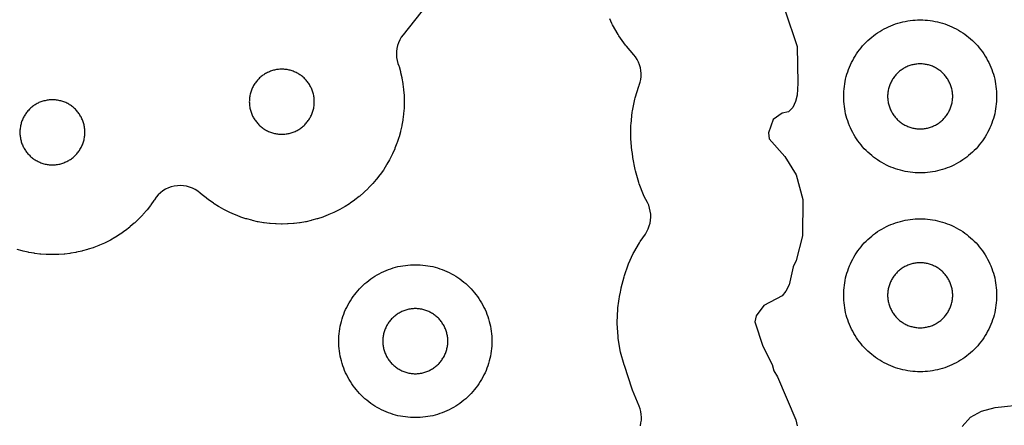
# Model space of a CAD drawing. Header units: millimetres. Extents: x 0 to 2500, y 0 to 1250.
# Tile 20 of 140: x 115 to 244, y 408 to 461. Entities that reach past the tile are written whole.
import ezdxf

# ---------------------------------------------------------------- set-up
doc = ezdxf.new("R2010")
doc.units = ezdxf.units.MM
doc.layers.add('CUT', color=1, linetype='Continuous')

msp = doc.modelspace()

# ---------------------------------------------------------------- linework, layer by layer
at = {"layer": 'CUT'}
for points in [[(174.69, 470.92), (164.9, 458.55), (164.67, 458.23), (164.47, 457.88), (164.31, 457.52), (164.18, 457.15), (164.09, 456.76), (164.04, 456.37), (164.03, 455.98), (164.06, 455.58), (164.13, 455.19), (164.23, 454.81), (164.34, 454.5), (164.37, 454.4), (164.55, 453.74), (164.57, 453.64), (164.73, 452.97), (164.74, 452.88), (164.86, 452.2), (164.88, 452.1), (164.96, 451.42), (164.97, 451.32), (165.02, 450.64), (165.03, 450.54), (165.04, 449.85), (165.04, 449.75), (165.03, 449.07), (165.02, 448.97), (164.97, 448.28), (164.96, 448.19), (164.88, 447.5), (164.86, 447.41), (164.74, 446.73), (164.73, 446.63), (164.57, 445.96), (164.55, 445.87), (164.37, 445.21), (164.34, 445.11), (164.12, 444.46), (164.09, 444.37), (163.84, 443.73), (163.81, 443.64), (163.53, 443.01), (163.49, 442.92), (163.18, 442.31), (163.13, 442.22), (162.79, 441.62), (162.74, 441.54), (162.37, 440.96), (162.32, 440.87), (161.92, 440.31), (161.86, 440.23), (161.44, 439.69), (161.38, 439.62), (160.93, 439.1), (160.86, 439.02), (160.39, 438.53), (160.32, 438.46), (159.82, 437.98), (159.75, 437.92), (159.23, 437.47), (159.16, 437.41), (158.61, 436.98), (158.53, 436.92), (157.97, 436.53), (157.89, 436.47), (157.31, 436.11), (157.23, 436.06), (156.63, 435.72), (156.54, 435.67), (155.93, 435.36), (155.84, 435.32), (155.21, 435.04), (155.12, 435), (154.48, 434.76), (154.39, 434.72), (153.73, 434.51), (153.64, 434.48), (152.98, 434.3), (152.88, 434.27), (152.21, 434.12), (152.12, 434.1), (151.44, 433.99), (151.34, 433.97), (150.66, 433.89), (150.56, 433.88), (149.88, 433.83), (149.78, 433.82), (149.09, 433.81), (148.99, 433.81), (148.31, 433.82), (148.21, 433.83), (147.52, 433.88), (147.43, 433.89), (146.74, 433.97), (146.65, 433.99), (145.97, 434.1), (145.87, 434.12), (145.2, 434.27), (145.11, 434.3), (144.45, 434.48), (144.35, 434.51), (143.7, 434.72), (143.61, 434.76), (142.97, 435), (142.88, 435.04), (142.25, 435.32), (142.16, 435.36), (141.55, 435.67), (141.46, 435.72), (140.86, 436.06), (140.78, 436.11), (140.2, 436.47), (140.11, 436.53), (139.55, 436.92), (139.47, 436.98), (138.93, 437.41), (138.86, 437.47), (138.39, 437.87), (138.07, 438.12), (137.73, 438.33), (137.37, 438.51), (136.99, 438.65), (136.6, 438.76), (136.2, 438.82), (135.79, 438.84), (135.39, 438.82), (134.99, 438.76), (134.6, 438.66), (134.22, 438.53), (133.86, 438.35), (133.51, 438.14), (133.19, 437.89), (132.9, 437.62), (132.63, 437.31), (132.4, 436.98), (132.38, 436.96), (132.33, 436.87), (131.93, 436.31), (131.87, 436.23), (131.45, 435.69), (131.39, 435.62), (130.94, 435.1), (130.87, 435.02), (130.4, 434.53), (130.33, 434.46), (129.83, 433.98), (129.76, 433.92), (129.24, 433.47), (129.16, 433.41), (128.62, 432.98), (128.54, 432.92), (127.98, 432.53), (127.9, 432.47), (127.32, 432.11), (127.23, 432.06), (126.64, 431.72), (126.55, 431.67), (125.94, 431.36), (125.85, 431.32), (125.22, 431.04), (125.13, 431), (124.49, 430.76), (124.4, 430.72), (123.74, 430.51), (123.65, 430.48), (122.99, 430.3), (122.89, 430.27), (122.22, 430.12), (122.13, 430.1), (121.45, 429.99), (121.35, 429.97), (120.67, 429.89), (120.57, 429.88), (119.89, 429.83), (119.79, 429.82), (119.1, 429.81), (119, 429.81), (118.32, 429.82), (118.22, 429.83), (117.53, 429.88), (117.43, 429.89), (116.75, 429.97), (116.66, 429.99), (115.98, 430.1), (115.88, 430.12), (115.21, 430.27), (115.12, 430.3), (114.45, 430.48)], [(214.79, 461.83), (216.41, 457.04), (216.52, 452.23), (216.43, 450.64), (216.2, 449.85), (215.86, 449.04), (215.28, 448.47), (214.45, 448.31), (213.3, 447.49), (212.66, 445.74), (212.77, 444.97), (214.82, 442.63), (216.3, 440.24), (217.16, 437.03), (217.13, 432.25), (216.27, 429.04), (215.88, 428.2), (215.37, 425.85), (214.95, 425.04), (214.47, 424.41), (212.08, 423.18), (211.05, 421.83), (210.89, 421.04), (211.95, 417.86), (213.14, 415.45), (213.35, 414.62), (213.84, 413.84), (216.24, 408.23), (216.41, 407.44)], [(195.92, 407.44), (196, 407.81), (196.05, 408.18), (196.06, 408.55), (196.04, 408.93), (195.98, 409.3), (195.88, 409.66), (195.76, 410.01), (194.9, 412.11), (194.85, 412.24), (193.83, 415.3), (193.8, 415.4), (193.34, 417.06), (193.29, 417.26), (193.02, 418.91), (193, 419.12), (192.89, 420.79), (192.89, 421), (192.97, 422.67), (192.99, 422.87), (193.24, 424.58), (193.26, 424.68), (193.4, 425.38), (193.42, 425.47), (193.79, 426.92), (193.84, 427.09), (194.32, 428.46), (194.39, 428.63), (194.99, 429.95), (195.07, 430.11), (195.79, 431.37), (195.88, 431.52), (196.57, 432.5), (196.78, 432.84), (196.95, 433.19), (197.09, 433.56), (197.2, 433.94), (197.26, 434.33), (197.29, 434.72), (197.27, 435.11), (197.22, 435.51), (197.13, 435.89), (197.01, 436.26), (196.84, 436.62), (196.43, 437.43), (196.35, 437.61), (195.77, 439.06), (195.7, 439.25), (195.27, 440.75), (195.23, 440.94), (194.94, 442.53), (194.92, 442.63), (194.83, 443.31), (194.82, 443.4), (194.68, 444.99), (194.68, 445.18), (194.69, 446.72), (194.71, 446.91), (194.87, 448.44), (194.9, 448.63), (195.21, 450.14), (195.26, 450.33), (195.73, 451.85), (195.76, 451.94), (195.78, 451.98), (195.89, 452.35), (195.97, 452.72), (196.01, 453.11), (196.02, 453.49), (195.98, 453.87), (195.92, 454.25), (195.81, 454.62), (195.67, 454.98), (195.5, 455.33), (195.29, 455.65), (195.05, 455.95), (194.1, 457.07), (193.98, 457.21), (193.12, 458.42), (193.02, 458.58), (192.28, 459.86), (192.2, 460.02), (191.92, 460.62)], [(237.97, 407.33), (239.06, 408.55), (240.5, 409.36), (242.32, 409.82), (246.37, 410.28)]]:
    msp.add_lwpolyline(points, dxfattribs=at)
for points in [[(242.49, 450.17), (242.48, 449.85), (242.45, 449.52), (242.41, 449.2), (242.37, 448.87), (242.31, 448.55), (242.24, 448.23), (242.16, 447.91), (242.07, 447.6), (241.97, 447.29), (241.86, 446.98), (241.74, 446.67), (241.61, 446.37), (241.47, 446.08), (241.32, 445.79), (241.16, 445.5), (240.99, 445.22), (240.82, 444.94), (240.63, 444.68), (240.43, 444.41), (240.23, 444.16), (240.02, 443.91), (239.8, 443.66), (239.57, 443.43), (239.34, 443.2), (239.09, 442.98), (238.84, 442.77), (238.59, 442.57), (238.33, 442.37), (238.06, 442.19), (237.78, 442.01), (237.5, 441.84), (237.21, 441.68), (236.92, 441.53), (236.63, 441.39), (236.33, 441.26), (236.02, 441.14), (235.71, 441.03), (235.4, 440.93), (235.09, 440.84), (234.77, 440.76), (234.45, 440.69), (234.13, 440.63), (233.81, 440.59), (233.48, 440.55), (233.15, 440.52), (232.83, 440.51), (232.5, 440.5), (232.17, 440.51), (231.85, 440.52), (231.52, 440.55), (231.2, 440.59), (230.87, 440.63), (230.55, 440.69), (230.23, 440.76), (229.91, 440.84), (229.6, 440.93), (229.29, 441.03), (228.98, 441.14), (228.67, 441.26), (228.37, 441.39), (228.08, 441.53), (227.79, 441.68), (227.5, 441.84), (227.22, 442.01), (226.94, 442.19), (226.68, 442.37), (226.41, 442.57), (226.16, 442.77), (225.91, 442.98), (225.66, 443.2), (225.43, 443.43), (225.2, 443.66), (224.98, 443.91), (224.77, 444.16), (224.57, 444.41), (224.37, 444.68), (224.19, 444.94), (224.01, 445.22), (223.84, 445.5), (223.68, 445.79), (223.53, 446.08), (223.39, 446.37), (223.26, 446.67), (223.14, 446.98), (223.03, 447.29), (222.93, 447.6), (222.84, 447.91), (222.76, 448.23), (222.69, 448.55), (222.63, 448.87), (222.59, 449.2), (222.55, 449.52), (222.52, 449.85), (222.51, 450.17), (222.5, 450.5), (222.51, 450.83), (222.52, 451.15), (222.55, 451.48), (222.59, 451.81), (222.63, 452.13), (222.69, 452.45), (222.76, 452.77), (222.84, 453.09), (222.93, 453.4), (223.03, 453.71), (223.14, 454.02), (223.26, 454.33), (223.39, 454.63), (223.53, 454.92), (223.68, 455.21), (223.84, 455.5), (224.01, 455.78), (224.19, 456.06), (224.37, 456.33), (224.57, 456.59), (224.77, 456.84), (224.98, 457.09), (225.2, 457.34), (225.43, 457.57), (225.66, 457.8), (225.91, 458.02), (226.16, 458.23), (226.41, 458.43), (226.68, 458.63), (226.94, 458.82), (227.22, 458.99), (227.5, 459.16), (227.79, 459.32), (228.08, 459.47), (228.37, 459.61), (228.67, 459.74), (228.98, 459.86), (229.29, 459.97), (229.6, 460.07), (229.91, 460.16), (230.23, 460.24), (230.55, 460.31), (230.87, 460.37), (231.2, 460.41), (231.52, 460.45), (231.85, 460.48), (232.17, 460.49), (232.5, 460.5), (232.83, 460.49), (233.15, 460.48), (233.48, 460.45), (233.81, 460.41), (234.13, 460.37), (234.45, 460.31), (234.77, 460.24), (235.09, 460.16), (235.4, 460.07), (235.71, 459.97), (236.02, 459.86), (236.33, 459.74), (236.63, 459.61), (236.92, 459.47), (237.21, 459.32), (237.5, 459.16), (237.78, 458.99), (238.06, 458.82), (238.33, 458.63), (238.59, 458.43), (238.84, 458.23), (239.09, 458.02), (239.34, 457.8), (239.57, 457.57), (239.8, 457.34), (240.02, 457.09), (240.23, 456.84), (240.43, 456.59), (240.63, 456.33), (240.82, 456.06), (240.99, 455.78), (241.16, 455.5), (241.32, 455.21), (241.47, 454.92), (241.61, 454.63), (241.74, 454.33), (241.86, 454.02), (241.97, 453.71), (242.07, 453.4), (242.16, 453.09), (242.24, 452.77), (242.31, 452.45), (242.37, 452.13), (242.41, 451.81), (242.45, 451.48), (242.48, 451.15), (242.49, 450.83), (242.5, 450.5)], [(236.75, 450.64), (236.74, 450.78), (236.73, 450.92), (236.71, 451.06), (236.69, 451.19), (236.67, 451.33), (236.64, 451.47), (236.61, 451.6), (236.57, 451.73), (236.52, 451.87), (236.48, 452), (236.43, 452.13), (236.37, 452.25), (236.31, 452.38), (236.25, 452.5), (236.18, 452.63), (236.11, 452.74), (236.03, 452.86), (235.95, 452.98), (235.87, 453.09), (235.79, 453.2), (235.7, 453.3), (235.6, 453.41), (235.51, 453.51), (235.41, 453.6), (235.3, 453.7), (235.2, 453.79), (235.09, 453.87), (234.98, 453.95), (234.86, 454.03), (234.74, 454.11), (234.63, 454.18), (234.5, 454.25), (234.38, 454.31), (234.25, 454.37), (234.13, 454.43), (234, 454.48), (233.87, 454.52), (233.73, 454.57), (233.6, 454.61), (233.47, 454.64), (233.33, 454.67), (233.19, 454.69), (233.06, 454.71), (232.92, 454.73), (232.78, 454.74), (232.64, 454.75), (232.5, 454.75), (232.36, 454.75), (232.22, 454.74), (232.08, 454.73), (231.95, 454.71), (231.81, 454.69), (231.67, 454.67), (231.54, 454.64), (231.4, 454.61), (231.27, 454.57), (231.13, 454.52), (231, 454.48), (230.87, 454.43), (230.75, 454.37), (230.62, 454.31), (230.5, 454.25), (230.38, 454.18), (230.26, 454.11), (230.14, 454.03), (230.02, 453.95), (229.91, 453.87), (229.8, 453.79), (229.7, 453.7), (229.6, 453.6), (229.5, 453.51), (229.4, 453.41), (229.31, 453.3), (229.22, 453.2), (229.13, 453.09), (229.05, 452.98), (228.97, 452.86), (228.89, 452.74), (228.82, 452.63), (228.75, 452.5), (228.69, 452.38), (228.63, 452.25), (228.57, 452.13), (228.52, 452), (228.48, 451.87), (228.43, 451.73), (228.4, 451.6), (228.36, 451.47), (228.33, 451.33), (228.31, 451.19), (228.29, 451.06), (228.27, 450.92), (228.26, 450.78), (228.25, 450.64), (228.25, 450.5), (228.25, 450.36), (228.26, 450.22), (228.27, 450.08), (228.29, 449.95), (228.31, 449.81), (228.33, 449.67), (228.36, 449.54), (228.4, 449.4), (228.43, 449.27), (228.48, 449.13), (228.52, 449), (228.57, 448.87), (228.63, 448.75), (228.69, 448.62), (228.75, 448.5), (228.82, 448.38), (228.89, 448.26), (228.97, 448.14), (229.05, 448.02), (229.13, 447.91), (229.22, 447.8), (229.31, 447.7), (229.4, 447.6), (229.5, 447.5), (229.6, 447.4), (229.7, 447.31), (229.8, 447.22), (229.91, 447.13), (230.02, 447.05), (230.14, 446.97), (230.26, 446.89), (230.38, 446.82), (230.5, 446.75), (230.62, 446.69), (230.75, 446.63), (230.87, 446.57), (231, 446.52), (231.13, 446.48), (231.27, 446.43), (231.4, 446.4), (231.54, 446.36), (231.67, 446.33), (231.81, 446.31), (231.95, 446.29), (232.08, 446.27), (232.22, 446.26), (232.36, 446.25), (232.5, 446.25), (232.64, 446.25), (232.78, 446.26), (232.92, 446.27), (233.06, 446.29), (233.19, 446.31), (233.33, 446.33), (233.47, 446.36), (233.6, 446.4), (233.73, 446.43), (233.87, 446.48), (234, 446.52), (234.13, 446.57), (234.25, 446.63), (234.38, 446.69), (234.5, 446.75), (234.63, 446.82), (234.74, 446.89), (234.86, 446.97), (234.98, 447.05), (235.09, 447.13), (235.2, 447.22), (235.3, 447.31), (235.41, 447.4), (235.51, 447.5), (235.6, 447.6), (235.7, 447.7), (235.79, 447.8), (235.87, 447.91), (235.95, 448.02), (236.03, 448.14), (236.11, 448.26), (236.18, 448.38), (236.25, 448.5), (236.31, 448.62), (236.37, 448.75), (236.43, 448.87), (236.48, 449), (236.52, 449.13), (236.57, 449.27), (236.61, 449.4), (236.64, 449.54), (236.67, 449.67), (236.69, 449.81), (236.71, 449.95), (236.73, 450.08), (236.74, 450.22), (236.75, 450.36), (236.75, 450.5)], [(153.29, 449.94), (153.28, 450.08), (153.27, 450.22), (153.26, 450.36), (153.24, 450.5), (153.21, 450.63), (153.18, 450.77), (153.15, 450.9), (153.11, 451.04), (153.07, 451.17), (153.02, 451.3), (152.97, 451.43), (152.91, 451.56), (152.86, 451.68), (152.79, 451.81), (152.72, 451.93), (152.65, 452.05), (152.58, 452.17), (152.5, 452.28), (152.42, 452.39), (152.33, 452.5), (152.24, 452.61), (152.15, 452.71), (152.05, 452.81), (151.95, 452.91), (151.85, 453), (151.74, 453.09), (151.63, 453.18), (151.52, 453.26), (151.4, 453.34), (151.29, 453.41), (151.17, 453.48), (151.05, 453.55), (150.92, 453.62), (150.8, 453.68), (150.67, 453.73), (150.54, 453.78), (150.41, 453.83), (150.28, 453.87), (150.14, 453.91), (150.01, 453.94), (149.87, 453.97), (149.74, 454), (149.6, 454.02), (149.46, 454.03), (149.32, 454.04), (149.18, 454.05), (149.04, 454.05), (148.9, 454.05), (148.77, 454.04), (148.63, 454.03), (148.49, 454.02), (148.35, 454), (148.21, 453.97), (148.08, 453.94), (147.94, 453.91), (147.81, 453.87), (147.68, 453.83), (147.55, 453.78), (147.42, 453.73), (147.29, 453.68), (147.16, 453.62), (147.04, 453.55), (146.92, 453.48), (146.8, 453.41), (146.68, 453.34), (146.57, 453.26), (146.46, 453.18), (146.35, 453.09), (146.24, 453), (146.14, 452.91), (146.04, 452.81), (145.94, 452.71), (145.85, 452.61), (145.76, 452.5), (145.67, 452.39), (145.59, 452.28), (145.51, 452.17), (145.43, 452.05), (145.36, 451.93), (145.3, 451.81), (145.23, 451.68), (145.17, 451.56), (145.12, 451.43), (145.07, 451.3), (145.02, 451.17), (144.98, 451.04), (144.94, 450.9), (144.9, 450.77), (144.88, 450.63), (144.85, 450.5), (144.83, 450.36), (144.81, 450.22), (144.8, 450.08), (144.8, 449.94), (144.79, 449.8), (144.8, 449.66), (144.8, 449.53), (144.81, 449.39), (144.83, 449.25), (144.85, 449.11), (144.88, 448.97), (144.9, 448.84), (144.94, 448.7), (144.98, 448.57), (145.02, 448.44), (145.07, 448.31), (145.12, 448.18), (145.17, 448.05), (145.23, 447.92), (145.3, 447.8), (145.36, 447.68), (145.43, 447.56), (145.51, 447.44), (145.59, 447.33), (145.67, 447.22), (145.76, 447.11), (145.85, 447), (145.94, 446.9), (146.04, 446.8), (146.14, 446.7), (146.24, 446.61), (146.35, 446.52), (146.46, 446.43), (146.57, 446.35), (146.68, 446.27), (146.8, 446.19), (146.92, 446.12), (147.04, 446.06), (147.16, 445.99), (147.29, 445.93), (147.42, 445.88), (147.55, 445.83), (147.68, 445.78), (147.81, 445.74), (147.94, 445.7), (148.08, 445.66), (148.21, 445.64), (148.35, 445.61), (148.49, 445.59), (148.63, 445.57), (148.77, 445.56), (148.9, 445.56), (149.04, 445.55), (149.18, 445.56), (149.32, 445.56), (149.46, 445.57), (149.6, 445.59), (149.74, 445.61), (149.87, 445.64), (150.01, 445.66), (150.14, 445.7), (150.28, 445.74), (150.41, 445.78), (150.54, 445.83), (150.67, 445.88), (150.8, 445.93), (150.92, 445.99), (151.05, 446.06), (151.17, 446.12), (151.29, 446.19), (151.4, 446.27), (151.52, 446.35), (151.63, 446.43), (151.74, 446.52), (151.85, 446.61), (151.95, 446.7), (152.05, 446.8), (152.15, 446.9), (152.24, 447), (152.33, 447.11), (152.42, 447.22), (152.5, 447.33), (152.58, 447.44), (152.65, 447.56), (152.72, 447.68), (152.79, 447.8), (152.86, 447.92), (152.91, 448.05), (152.97, 448.18), (153.02, 448.31), (153.07, 448.44), (153.11, 448.57), (153.15, 448.7), (153.18, 448.84), (153.21, 448.97), (153.24, 449.11), (153.26, 449.25), (153.27, 449.39), (153.28, 449.53), (153.29, 449.66), (153.29, 449.8)], [(123.28, 446.22), (123.27, 446.36), (123.25, 446.5), (123.22, 446.63), (123.19, 446.77), (123.16, 446.9), (123.12, 447.04), (123.08, 447.17), (123.03, 447.3), (122.98, 447.43), (122.92, 447.56), (122.86, 447.68), (122.8, 447.81), (122.73, 447.93), (122.66, 448.05), (122.59, 448.17), (122.51, 448.28), (122.42, 448.39), (122.34, 448.5), (122.25, 448.61), (122.15, 448.71), (122.06, 448.81), (121.96, 448.91), (121.85, 449), (121.75, 449.09), (121.64, 449.18), (121.53, 449.26), (121.41, 449.34), (121.3, 449.41), (121.18, 449.48), (121.06, 449.55), (120.93, 449.62), (120.81, 449.68), (120.68, 449.73), (120.55, 449.78), (120.42, 449.83), (120.29, 449.87), (120.15, 449.91), (120.02, 449.94), (119.88, 449.97), (119.74, 450), (119.61, 450.02), (119.47, 450.03), (119.33, 450.04), (119.19, 450.05), (119.05, 450.05), (118.91, 450.05), (118.77, 450.04), (118.64, 450.03), (118.5, 450.02), (118.36, 450), (118.22, 449.97), (118.09, 449.94), (117.95, 449.91), (117.82, 449.87), (117.69, 449.83), (117.55, 449.78), (117.43, 449.73), (117.3, 449.68), (117.17, 449.62), (117.05, 449.55), (116.93, 449.48), (116.81, 449.41), (116.69, 449.34), (116.58, 449.26), (116.46, 449.18), (116.36, 449.09), (116.25, 449), (116.15, 448.91), (116.05, 448.81), (115.95, 448.71), (115.86, 448.61), (115.77, 448.5), (115.68, 448.39), (115.6, 448.28), (115.52, 448.17), (115.44, 448.05), (115.37, 447.93), (115.3, 447.81), (115.24, 447.68), (115.18, 447.56), (115.13, 447.43), (115.07, 447.3), (115.03, 447.17), (114.98, 447.04), (114.95, 446.9), (114.91, 446.77), (114.88, 446.63), (114.86, 446.5), (114.84, 446.36), (114.82, 446.22), (114.81, 446.08), (114.8, 445.94), (114.8, 445.8), (114.8, 445.66), (114.81, 445.53), (114.82, 445.39), (114.84, 445.25), (114.86, 445.11), (114.88, 444.97), (114.91, 444.84), (114.95, 444.7), (114.98, 444.57), (115.03, 444.44), (115.07, 444.31), (115.13, 444.18), (115.18, 444.05), (115.24, 443.92), (115.3, 443.8), (115.37, 443.68), (115.44, 443.56), (115.52, 443.44), (115.6, 443.33), (115.68, 443.22), (115.77, 443.11), (115.86, 443), (115.95, 442.9), (116.05, 442.8), (116.15, 442.7), (116.25, 442.61), (116.36, 442.52), (116.46, 442.43), (116.58, 442.35), (116.69, 442.27), (116.81, 442.19), (116.93, 442.12), (117.05, 442.06), (117.17, 441.99), (117.3, 441.93), (117.43, 441.88), (117.55, 441.83), (117.69, 441.78), (117.82, 441.74), (117.95, 441.7), (118.09, 441.66), (118.22, 441.64), (118.36, 441.61), (118.5, 441.59), (118.64, 441.57), (118.77, 441.56), (118.91, 441.56), (119.05, 441.55), (119.19, 441.56), (119.33, 441.56), (119.47, 441.57), (119.61, 441.59), (119.74, 441.61), (119.88, 441.64), (120.02, 441.66), (120.15, 441.7), (120.29, 441.74), (120.42, 441.78), (120.55, 441.83), (120.68, 441.88), (120.81, 441.93), (120.93, 441.99), (121.06, 442.06), (121.18, 442.12), (121.3, 442.19), (121.41, 442.27), (121.53, 442.35), (121.64, 442.43), (121.75, 442.52), (121.85, 442.61), (121.96, 442.7), (122.06, 442.8), (122.15, 442.9), (122.25, 443), (122.34, 443.11), (122.42, 443.22), (122.51, 443.33), (122.59, 443.44), (122.66, 443.56), (122.73, 443.68), (122.8, 443.8), (122.86, 443.92), (122.92, 444.05), (122.98, 444.18), (123.03, 444.31), (123.08, 444.44), (123.12, 444.57), (123.16, 444.7), (123.19, 444.84), (123.22, 444.97), (123.25, 445.11), (123.27, 445.25), (123.28, 445.39), (123.29, 445.53), (123.3, 445.66), (123.3, 445.8), (123.3, 445.94), (123.29, 446.08)], [(242.49, 424.17), (242.48, 423.85), (242.45, 423.52), (242.41, 423.2), (242.37, 422.87), (242.31, 422.55), (242.24, 422.23), (242.16, 421.91), (242.07, 421.6), (241.97, 421.29), (241.86, 420.98), (241.74, 420.67), (241.61, 420.37), (241.47, 420.08), (241.32, 419.79), (241.16, 419.5), (240.99, 419.22), (240.82, 418.94), (240.63, 418.68), (240.43, 418.41), (240.23, 418.16), (240.02, 417.91), (239.8, 417.66), (239.57, 417.43), (239.34, 417.2), (239.09, 416.98), (238.84, 416.77), (238.59, 416.57), (238.33, 416.37), (238.06, 416.19), (237.78, 416.01), (237.5, 415.84), (237.21, 415.68), (236.92, 415.53), (236.63, 415.39), (236.33, 415.26), (236.02, 415.14), (235.71, 415.03), (235.4, 414.93), (235.09, 414.84), (234.77, 414.76), (234.45, 414.69), (234.13, 414.63), (233.81, 414.59), (233.48, 414.55), (233.15, 414.52), (232.83, 414.51), (232.5, 414.5), (232.17, 414.51), (231.85, 414.52), (231.52, 414.55), (231.2, 414.59), (230.87, 414.63), (230.55, 414.69), (230.23, 414.76), (229.91, 414.84), (229.6, 414.93), (229.29, 415.03), (228.98, 415.14), (228.67, 415.26), (228.37, 415.39), (228.08, 415.53), (227.79, 415.68), (227.5, 415.84), (227.22, 416.01), (226.94, 416.19), (226.68, 416.37), (226.41, 416.57), (226.16, 416.77), (225.91, 416.98), (225.66, 417.2), (225.43, 417.43), (225.2, 417.66), (224.98, 417.91), (224.77, 418.16), (224.57, 418.41), (224.37, 418.68), (224.19, 418.94), (224.01, 419.22), (223.84, 419.5), (223.68, 419.79), (223.53, 420.08), (223.39, 420.37), (223.26, 420.67), (223.14, 420.98), (223.03, 421.29), (222.93, 421.6), (222.84, 421.91), (222.76, 422.23), (222.69, 422.55), (222.63, 422.87), (222.59, 423.2), (222.55, 423.52), (222.52, 423.85), (222.51, 424.17), (222.5, 424.5), (222.51, 424.83), (222.52, 425.15), (222.55, 425.48), (222.59, 425.81), (222.63, 426.13), (222.69, 426.45), (222.76, 426.77), (222.84, 427.09), (222.93, 427.4), (223.03, 427.71), (223.14, 428.02), (223.26, 428.33), (223.39, 428.63), (223.53, 428.92), (223.68, 429.21), (223.84, 429.5), (224.01, 429.78), (224.19, 430.06), (224.37, 430.33), (224.57, 430.59), (224.77, 430.84), (224.98, 431.09), (225.2, 431.34), (225.43, 431.57), (225.66, 431.8), (225.91, 432.02), (226.16, 432.23), (226.41, 432.43), (226.68, 432.63), (226.94, 432.82), (227.22, 432.99), (227.5, 433.16), (227.79, 433.32), (228.08, 433.47), (228.37, 433.61), (228.67, 433.74), (228.98, 433.86), (229.29, 433.97), (229.6, 434.07), (229.91, 434.16), (230.23, 434.24), (230.55, 434.31), (230.87, 434.37), (231.2, 434.41), (231.52, 434.45), (231.85, 434.48), (232.17, 434.49), (232.5, 434.5), (232.83, 434.49), (233.15, 434.48), (233.48, 434.45), (233.81, 434.41), (234.13, 434.37), (234.45, 434.31), (234.77, 434.24), (235.09, 434.16), (235.4, 434.07), (235.71, 433.97), (236.02, 433.86), (236.33, 433.74), (236.63, 433.61), (236.92, 433.47), (237.21, 433.32), (237.5, 433.16), (237.78, 432.99), (238.06, 432.82), (238.33, 432.63), (238.59, 432.43), (238.84, 432.23), (239.09, 432.02), (239.34, 431.8), (239.57, 431.57), (239.8, 431.34), (240.02, 431.09), (240.23, 430.84), (240.43, 430.59), (240.63, 430.33), (240.82, 430.06), (240.99, 429.78), (241.16, 429.5), (241.32, 429.21), (241.47, 428.92), (241.61, 428.63), (241.74, 428.33), (241.86, 428.02), (241.97, 427.71), (242.07, 427.4), (242.16, 427.09), (242.24, 426.77), (242.31, 426.45), (242.37, 426.13), (242.41, 425.81), (242.45, 425.48), (242.48, 425.15), (242.49, 424.83), (242.5, 424.5)], [(236.75, 424.64), (236.74, 424.78), (236.73, 424.92), (236.71, 425.06), (236.69, 425.19), (236.67, 425.33), (236.64, 425.47), (236.61, 425.6), (236.57, 425.73), (236.52, 425.87), (236.48, 426), (236.43, 426.13), (236.37, 426.25), (236.31, 426.38), (236.25, 426.5), (236.18, 426.63), (236.11, 426.74), (236.03, 426.86), (235.95, 426.98), (235.87, 427.09), (235.79, 427.2), (235.7, 427.3), (235.6, 427.41), (235.51, 427.51), (235.41, 427.6), (235.3, 427.7), (235.2, 427.79), (235.09, 427.87), (234.98, 427.95), (234.86, 428.03), (234.74, 428.11), (234.63, 428.18), (234.5, 428.25), (234.38, 428.31), (234.25, 428.37), (234.13, 428.43), (234, 428.48), (233.87, 428.52), (233.73, 428.57), (233.6, 428.61), (233.47, 428.64), (233.33, 428.67), (233.19, 428.69), (233.06, 428.71), (232.92, 428.73), (232.78, 428.74), (232.64, 428.75), (232.5, 428.75), (232.36, 428.75), (232.22, 428.74), (232.08, 428.73), (231.95, 428.71), (231.81, 428.69), (231.67, 428.67), (231.54, 428.64), (231.4, 428.61), (231.27, 428.57), (231.13, 428.52), (231, 428.48), (230.87, 428.43), (230.75, 428.37), (230.62, 428.31), (230.5, 428.25), (230.38, 428.18), (230.26, 428.11), (230.14, 428.03), (230.02, 427.95), (229.91, 427.87), (229.8, 427.79), (229.7, 427.7), (229.6, 427.6), (229.5, 427.51), (229.4, 427.41), (229.31, 427.3), (229.22, 427.2), (229.13, 427.09), (229.05, 426.98), (228.97, 426.86), (228.89, 426.74), (228.82, 426.63), (228.75, 426.5), (228.69, 426.38), (228.63, 426.25), (228.57, 426.13), (228.52, 426), (228.48, 425.87), (228.43, 425.73), (228.4, 425.6), (228.36, 425.47), (228.33, 425.33), (228.31, 425.19), (228.29, 425.06), (228.27, 424.92), (228.26, 424.78), (228.25, 424.64), (228.25, 424.5), (228.25, 424.36), (228.26, 424.22), (228.27, 424.08), (228.29, 423.95), (228.31, 423.81), (228.33, 423.67), (228.36, 423.54), (228.4, 423.4), (228.43, 423.27), (228.48, 423.13), (228.52, 423), (228.57, 422.87), (228.63, 422.75), (228.69, 422.62), (228.75, 422.5), (228.82, 422.38), (228.89, 422.26), (228.97, 422.14), (229.05, 422.02), (229.13, 421.91), (229.22, 421.8), (229.31, 421.7), (229.4, 421.6), (229.5, 421.5), (229.6, 421.4), (229.7, 421.31), (229.8, 421.22), (229.91, 421.13), (230.02, 421.05), (230.14, 420.97), (230.26, 420.89), (230.38, 420.82), (230.5, 420.75), (230.62, 420.69), (230.75, 420.63), (230.87, 420.57), (231, 420.52), (231.13, 420.48), (231.27, 420.43), (231.4, 420.4), (231.54, 420.36), (231.67, 420.33), (231.81, 420.31), (231.95, 420.29), (232.08, 420.27), (232.22, 420.26), (232.36, 420.25), (232.5, 420.25), (232.64, 420.25), (232.78, 420.26), (232.92, 420.27), (233.06, 420.29), (233.19, 420.31), (233.33, 420.33), (233.47, 420.36), (233.6, 420.4), (233.73, 420.43), (233.87, 420.48), (234, 420.52), (234.13, 420.57), (234.25, 420.63), (234.38, 420.69), (234.5, 420.75), (234.63, 420.82), (234.74, 420.89), (234.86, 420.97), (234.98, 421.05), (235.09, 421.13), (235.2, 421.22), (235.3, 421.31), (235.41, 421.4), (235.51, 421.5), (235.6, 421.6), (235.7, 421.7), (235.79, 421.8), (235.87, 421.91), (235.95, 422.02), (236.03, 422.14), (236.11, 422.26), (236.18, 422.38), (236.25, 422.5), (236.31, 422.62), (236.37, 422.75), (236.43, 422.87), (236.48, 423), (236.52, 423.13), (236.57, 423.27), (236.61, 423.4), (236.64, 423.54), (236.67, 423.67), (236.69, 423.81), (236.71, 423.95), (236.73, 424.08), (236.74, 424.22), (236.75, 424.36), (236.75, 424.5)], [(176.49, 418.17), (176.48, 417.85), (176.45, 417.52), (176.41, 417.2), (176.37, 416.87), (176.31, 416.55), (176.24, 416.23), (176.16, 415.91), (176.07, 415.6), (175.97, 415.29), (175.86, 414.98), (175.74, 414.67), (175.61, 414.37), (175.47, 414.08), (175.32, 413.79), (175.16, 413.5), (174.99, 413.22), (174.82, 412.94), (174.63, 412.68), (174.43, 412.41), (174.23, 412.16), (174.02, 411.91), (173.8, 411.66), (173.57, 411.43), (173.34, 411.2), (173.09, 410.98), (172.84, 410.77), (172.59, 410.57), (172.33, 410.37), (172.06, 410.19), (171.78, 410.01), (171.5, 409.84), (171.21, 409.68), (170.92, 409.53), (170.63, 409.39), (170.33, 409.26), (170.02, 409.14), (169.71, 409.03), (169.4, 408.93), (169.09, 408.84), (168.77, 408.76), (168.45, 408.69), (168.13, 408.63), (167.81, 408.59), (167.48, 408.55), (167.15, 408.52), (166.83, 408.51), (166.5, 408.5), (166.17, 408.51), (165.85, 408.52), (165.52, 408.55), (165.2, 408.59), (164.87, 408.63), (164.55, 408.69), (164.23, 408.76), (163.91, 408.84), (163.6, 408.93), (163.29, 409.03), (162.98, 409.14), (162.67, 409.26), (162.37, 409.39), (162.08, 409.53), (161.79, 409.68), (161.5, 409.84), (161.22, 410.01), (160.94, 410.19), (160.68, 410.37), (160.41, 410.57), (160.16, 410.77), (159.91, 410.98), (159.66, 411.2), (159.43, 411.43), (159.2, 411.66), (158.98, 411.91), (158.77, 412.16), (158.57, 412.41), (158.37, 412.68), (158.19, 412.94), (158.01, 413.22), (157.84, 413.5), (157.68, 413.79), (157.53, 414.08), (157.39, 414.37), (157.26, 414.67), (157.14, 414.98), (157.03, 415.29), (156.93, 415.6), (156.84, 415.91), (156.76, 416.23), (156.69, 416.55), (156.63, 416.87), (156.59, 417.2), (156.55, 417.52), (156.52, 417.85), (156.51, 418.17), (156.5, 418.5), (156.51, 418.83), (156.52, 419.15), (156.55, 419.48), (156.59, 419.81), (156.63, 420.13), (156.69, 420.45), (156.76, 420.77), (156.84, 421.09), (156.93, 421.4), (157.03, 421.71), (157.14, 422.02), (157.26, 422.33), (157.39, 422.63), (157.53, 422.92), (157.68, 423.21), (157.84, 423.5), (158.01, 423.78), (158.19, 424.06), (158.37, 424.33), (158.57, 424.59), (158.77, 424.84), (158.98, 425.09), (159.2, 425.34), (159.43, 425.57), (159.66, 425.8), (159.91, 426.02), (160.16, 426.23), (160.41, 426.43), (160.68, 426.63), (160.94, 426.82), (161.22, 426.99), (161.5, 427.16), (161.79, 427.32), (162.08, 427.47), (162.37, 427.61), (162.67, 427.74), (162.98, 427.86), (163.29, 427.97), (163.6, 428.07), (163.91, 428.16), (164.23, 428.24), (164.55, 428.31), (164.87, 428.37), (165.2, 428.41), (165.52, 428.45), (165.85, 428.48), (166.17, 428.49), (166.5, 428.5), (166.83, 428.49), (167.15, 428.48), (167.48, 428.45), (167.81, 428.41), (168.13, 428.37), (168.45, 428.31), (168.77, 428.24), (169.09, 428.16), (169.4, 428.07), (169.71, 427.97), (170.02, 427.86), (170.33, 427.74), (170.63, 427.61), (170.92, 427.47), (171.21, 427.32), (171.5, 427.16), (171.78, 426.99), (172.06, 426.82), (172.33, 426.63), (172.59, 426.43), (172.84, 426.23), (173.09, 426.02), (173.34, 425.8), (173.57, 425.57), (173.8, 425.34), (174.02, 425.09), (174.23, 424.84), (174.43, 424.59), (174.63, 424.33), (174.82, 424.06), (174.99, 423.78), (175.16, 423.5), (175.32, 423.21), (175.47, 422.92), (175.61, 422.63), (175.74, 422.33), (175.86, 422.02), (175.97, 421.71), (176.07, 421.4), (176.16, 421.09), (176.24, 420.77), (176.31, 420.45), (176.37, 420.13), (176.41, 419.81), (176.45, 419.48), (176.48, 419.15), (176.49, 418.83), (176.5, 418.5)], [(170.75, 418.64), (170.74, 418.78), (170.73, 418.92), (170.71, 419.06), (170.69, 419.19), (170.67, 419.33), (170.64, 419.47), (170.61, 419.6), (170.57, 419.73), (170.52, 419.87), (170.48, 420), (170.43, 420.13), (170.37, 420.25), (170.31, 420.38), (170.25, 420.5), (170.18, 420.63), (170.11, 420.74), (170.03, 420.86), (169.95, 420.98), (169.87, 421.09), (169.79, 421.2), (169.7, 421.3), (169.6, 421.41), (169.51, 421.51), (169.41, 421.6), (169.3, 421.7), (169.2, 421.79), (169.09, 421.87), (168.98, 421.95), (168.86, 422.03), (168.74, 422.11), (168.63, 422.18), (168.5, 422.25), (168.38, 422.31), (168.25, 422.37), (168.13, 422.43), (168, 422.48), (167.87, 422.52), (167.73, 422.57), (167.6, 422.61), (167.47, 422.64), (167.33, 422.67), (167.19, 422.69), (167.06, 422.71), (166.92, 422.73), (166.78, 422.74), (166.64, 422.75), (166.5, 422.75), (166.36, 422.75), (166.22, 422.74), (166.08, 422.73), (165.95, 422.71), (165.81, 422.69), (165.67, 422.67), (165.54, 422.64), (165.4, 422.61), (165.27, 422.57), (165.13, 422.52), (165, 422.48), (164.87, 422.43), (164.75, 422.37), (164.62, 422.31), (164.5, 422.25), (164.38, 422.18), (164.26, 422.11), (164.14, 422.03), (164.02, 421.95), (163.91, 421.87), (163.8, 421.79), (163.7, 421.7), (163.6, 421.6), (163.5, 421.51), (163.4, 421.41), (163.31, 421.3), (163.22, 421.2), (163.13, 421.09), (163.05, 420.98), (162.97, 420.86), (162.89, 420.74), (162.82, 420.63), (162.75, 420.5), (162.69, 420.38), (162.63, 420.25), (162.57, 420.13), (162.52, 420), (162.48, 419.87), (162.43, 419.73), (162.4, 419.6), (162.36, 419.47), (162.33, 419.33), (162.31, 419.19), (162.29, 419.06), (162.27, 418.92), (162.26, 418.78), (162.25, 418.64), (162.25, 418.5), (162.25, 418.36), (162.26, 418.22), (162.27, 418.08), (162.29, 417.95), (162.31, 417.81), (162.33, 417.67), (162.36, 417.54), (162.4, 417.4), (162.43, 417.27), (162.48, 417.13), (162.52, 417), (162.57, 416.87), (162.63, 416.75), (162.69, 416.62), (162.75, 416.5), (162.82, 416.38), (162.89, 416.26), (162.97, 416.14), (163.05, 416.02), (163.13, 415.91), (163.22, 415.8), (163.31, 415.7), (163.4, 415.6), (163.5, 415.5), (163.6, 415.4), (163.7, 415.31), (163.8, 415.22), (163.91, 415.13), (164.02, 415.05), (164.14, 414.97), (164.26, 414.89), (164.38, 414.82), (164.5, 414.75), (164.62, 414.69), (164.75, 414.63), (164.87, 414.57), (165, 414.52), (165.13, 414.48), (165.27, 414.43), (165.4, 414.4), (165.54, 414.36), (165.67, 414.33), (165.81, 414.31), (165.95, 414.29), (166.08, 414.27), (166.22, 414.26), (166.36, 414.25), (166.5, 414.25), (166.64, 414.25), (166.78, 414.26), (166.92, 414.27), (167.06, 414.29), (167.19, 414.31), (167.33, 414.33), (167.47, 414.36), (167.6, 414.4), (167.73, 414.43), (167.87, 414.48), (168, 414.52), (168.13, 414.57), (168.25, 414.63), (168.38, 414.69), (168.5, 414.75), (168.63, 414.82), (168.74, 414.89), (168.86, 414.97), (168.98, 415.05), (169.09, 415.13), (169.2, 415.22), (169.3, 415.31), (169.41, 415.4), (169.51, 415.5), (169.6, 415.6), (169.7, 415.7), (169.79, 415.8), (169.87, 415.91), (169.95, 416.02), (170.03, 416.14), (170.11, 416.26), (170.18, 416.38), (170.25, 416.5), (170.31, 416.62), (170.37, 416.75), (170.43, 416.87), (170.48, 417), (170.52, 417.13), (170.57, 417.27), (170.61, 417.4), (170.64, 417.54), (170.67, 417.67), (170.69, 417.81), (170.71, 417.95), (170.73, 418.08), (170.74, 418.22), (170.75, 418.36), (170.75, 418.5)]]:
    msp.add_lwpolyline(points, close=True, dxfattribs=at)

doc.saveas('drawing.dxf')
